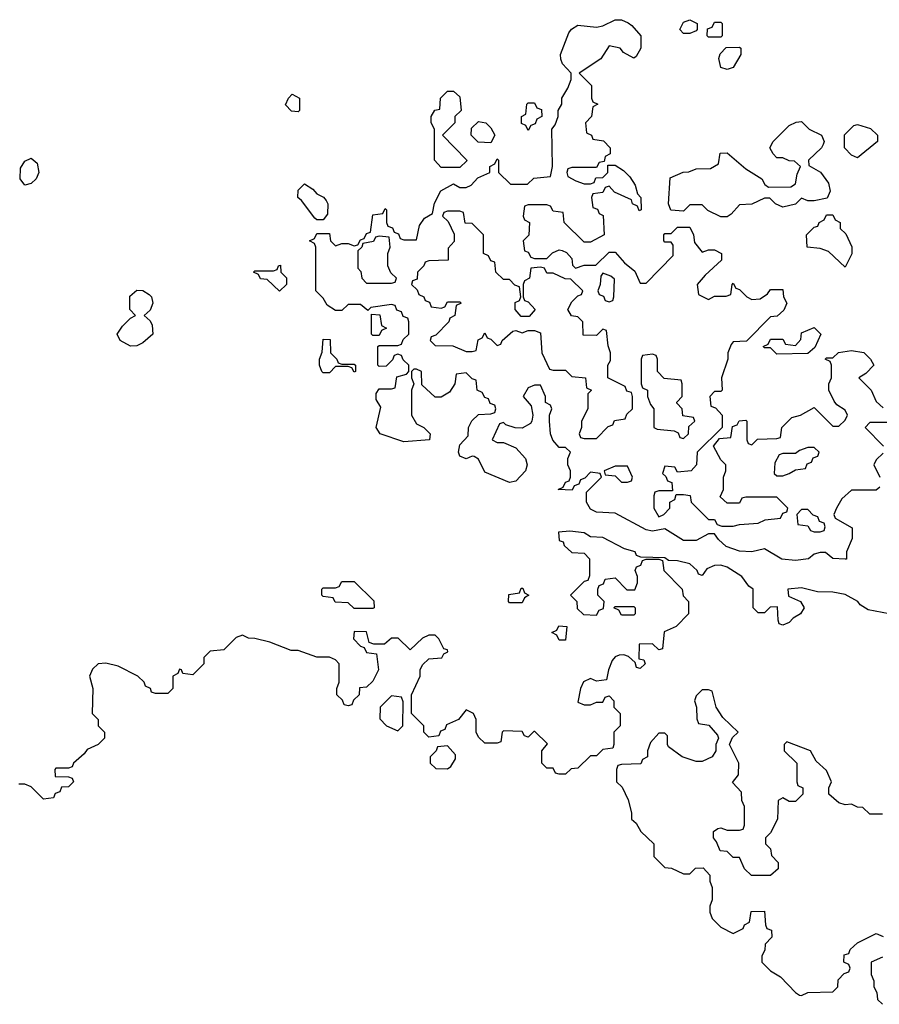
# Model space of a CAD drawing. Header units: inches. Extents: x 2722057 to 2913084, y 892730 to 1030005.
# Tile 17 of 231: x 2752013 to 2754780, y 1003294 to 1006462. Entities that reach past the tile are written whole.
import ezdxf

# ---------------------------------------------------------------- set-up
doc = ezdxf.new("R2010")
doc.units = ezdxf.units.IN
doc.header["$MEASUREMENT"] = 0
doc.layers.add('C7050', color=7, linetype='Continuous')

msp = doc.modelspace()

# ---------------------------------------------------------------- linework, layer by layer
at = {"layer": 'C7050', "color": 2, "elevation": 14}
for points in [[(2754782, 1004958), (2754770, 1004948), (2754690, 1004948), (2754659.6, 1004920.4), (2754642, 1004890), (2754634, 1004870), (2754638, 1004858), (2754692.7, 1004827.3), (2754692.7, 1004792.7), (2754674, 1004750), (2754674, 1004726), (2754670, 1004726), (2754630, 1004728), (2754607.3, 1004747.3), (2754590, 1004748), (2754570, 1004742), (2754552.4, 1004727.6), (2754510, 1004721.6), (2754466.7, 1004726.7), (2754410, 1004759.3), (2754370, 1004749.5), (2754330, 1004752), (2754287.3, 1004767.3), (2754262, 1004790), (2754250, 1004808), (2754230, 1004808), (2754190, 1004786), (2754150, 1004786.6), (2754090, 1004824), (2754050, 1004816), (2754030, 1004820.9), (2753930, 1004874), (2753870, 1004877), (2753850, 1004887), (2753837.2, 1004910), (2753838, 1004942), (2753886, 1004990), (2753882, 1005002), (2753850, 1005006), (2753832.7, 1004987.3), (2753818, 1004982), (2753812.7, 1004967.3), (2753798, 1004962), (2753791.6, 1004948.4), (2753746, 1004950), (2753762, 1004958), (2753770, 1004974), (2753782, 1004978), (2753786, 1004990), (2753786, 1005010), (2753778, 1005030), (2753778, 1005050), (2753786, 1005070), (2753770, 1005086), (2753750, 1005086), (2753729, 1005109), (2753722, 1005130), (2753718, 1005170), (2753718, 1005190), (2753726, 1005210), (2753722, 1005222), (2753706, 1005230), (2753706, 1005250), (2753690, 1005286), (2753670, 1005286), (2753650, 1005278), (2753634, 1005250), (2753659.6, 1005219.6), (2753664.7, 1005190), (2753662, 1005170), (2753656.9, 1005163.1), (2753630, 1005148), (2753608.4, 1005148.4), (2753578, 1005158), (2753570, 1005166), (2753558, 1005162), (2753534, 1005110), (2753550, 1005102), (2753570, 1005102), (2753610, 1005084.7), (2753641, 1005050), (2753646.8, 1005030), (2753640.7, 1005010), (2753610, 1004977.6), (2753590, 1004973), (2753510, 1005006), (2753490, 1005048), (2753476.4, 1005056.4), (2753470, 1005058), (2753450, 1005049.5), (2753430, 1005058), (2753425.2, 1005070), (2753430, 1005094), (2753456.4, 1005123.6), (2753458, 1005150), (2753468.9, 1005171.1), (2753490, 1005192), (2753530, 1005194), (2753542, 1005198), (2753546, 1005210), (2753542, 1005222), (2753527.3, 1005227.3), (2753522, 1005242), (2753510, 1005246), (2753502, 1005262), (2753486, 1005270), (2753482, 1005302), (2753470, 1005306), (2753450, 1005326), (2753418, 1005322), (2753414, 1005290), (2753396.9, 1005263.1), (2753370, 1005248), (2753350, 1005248), (2753307.3, 1005287.3), (2753306, 1005330), (2753290, 1005338), (2753282, 1005338), (2753274, 1005330), (2753274, 1005310), (2753282, 1005290), (2753274, 1005270), (2753274, 1005190), (2753290, 1005162), (2753314, 1005150), (2753334, 1005130), (2753332, 1005110), (2753250, 1005104.2), (2753173.2, 1005130), (2753160.5, 1005150), (2753175.3, 1005215.3), (2753160.4, 1005240.4), (2753160.4, 1005259.6), (2753170, 1005274), (2753210, 1005274), (2753222, 1005278), (2753227.3, 1005312.7), (2753258, 1005322), (2753266, 1005330), (2753266, 1005350), (2753247.3, 1005367.3), (2753242, 1005382), (2753230, 1005386), (2753218, 1005382), (2753212.7, 1005367.3), (2753192.7, 1005347.3), (2753170, 1005346), (2753166, 1005350), (2753166, 1005410), (2753170, 1005414), (2753230, 1005414), (2753242, 1005418), (2753247.3, 1005432.7), (2753266, 1005450), (2753266, 1005490), (2753262, 1005502), (2753247.3, 1005507.3), (2753242, 1005522), (2753227.3, 1005527.3), (2753222, 1005542), (2753210, 1005546), (2753143.6, 1005536.4), (2753134, 1005526), (2753110, 1005546), (2753070, 1005546), (2753050, 1005526), (2753030, 1005526), (2753003.1, 1005543.1), (2752990, 1005566), (2752966, 1005590), (2752966, 1005730), (2752962, 1005742), (2752946, 1005750), (2752962, 1005758), (2752970, 1005774), (2753010, 1005774), (2753014, 1005750), (2753030, 1005734), (2753050, 1005742), (2753070, 1005742), (2753090, 1005734), (2753102, 1005738), (2753110, 1005754), (2753122, 1005758), (2753130, 1005774), (2753142, 1005778), (2753150, 1005834), (2753182, 1005838), (2753190, 1005854), (2753194, 1005850), (2753194, 1005810), (2753198, 1005798), (2753212.7, 1005792.7), (2753218, 1005778), (2753232.7, 1005772.7), (2753238, 1005758), (2753250, 1005754), (2753290, 1005754), (2753300.4, 1005799.6), (2753316.4, 1005823.6), (2753342, 1005838), (2753348.4, 1005871.6), (2753368.7, 1005911.3), (2753410, 1005934), (2753430, 1005922), (2753450, 1005922), (2753466, 1005930), (2753487.3, 1005952.7), (2753526, 1005970), (2753526, 1005990), (2753542, 1005998), (2753550, 1006014), (2753554, 1006010), (2753554, 1005970), (2753592.7, 1005932.7), (2753647.3, 1005932.7), (2753668.4, 1005951.6), (2753722, 1005958), (2753728, 1005990), (2753726, 1006110), (2753736.4, 1006123.6), (2753746, 1006150), (2753746, 1006170), (2753758, 1006190), (2753758, 1006210), (2753778, 1006242), (2753788.7, 1006270), (2753788, 1006290), (2753760.2, 1006320.2), (2753754.6, 1006334.6), (2753754, 1006350), (2753780.2, 1006419.8), (2753788.9, 1006431.1), (2753810, 1006444.7), (2753870, 1006438), (2753890, 1006442), (2753930, 1006462), (2753950, 1006462), (2753971.6, 1006451.6), (2753983.6, 1006443.6), (2754012, 1006410), (2754012, 1006370), (2753996.9, 1006343.1), (2753990, 1006338), (2753956.4, 1006356.4), (2753946, 1006370), (2753910, 1006378), (2753883.6, 1006336.4), (2753814, 1006290), (2753854, 1006250), (2753854, 1006210), (2753858, 1006198), (2753874, 1006190), (2753858, 1006182), (2753854, 1006150), (2753834, 1006130), (2753838, 1006098), (2753854, 1006090), (2753858, 1006078), (2753892.7, 1006072.7), (2753914, 1006050), (2753914, 1006030), (2753898, 1006022), (2753894, 1006006), (2753878, 1006002), (2753870, 1005986), (2753790, 1005986), (2753778, 1005982), (2753774, 1005970), (2753778, 1005958), (2753803.6, 1005943.6), (2753830, 1005934), (2753850, 1005934), (2753862, 1005938), (2753867.3, 1005952.7), (2753890, 1005954), (2753906, 1005970), (2753906, 1005994), (2753930, 1005994), (2753956.9, 1005976.9), (2753976.9, 1005956.9), (2753994, 1005930), (2754002, 1005902), (2754012, 1005890), (2754014, 1005850), (2754007.3, 1005847.3), (2754002, 1005862), (2753986, 1005870), (2753982, 1005882), (2753927.3, 1005907.3), (2753910, 1005926), (2753898, 1005922), (2753890, 1005906), (2753858, 1005902), (2753854, 1005890), (2753858, 1005858), (2753872.7, 1005852.7), (2753878, 1005838), (2753891.6, 1005831.6), (2753894, 1005770), (2753850, 1005746), (2753830, 1005746), (2753766, 1005810), (2753762, 1005842), (2753730, 1005846), (2753722, 1005862), (2753710, 1005866), (2753650, 1005866), (2753638, 1005862), (2753634, 1005830), (2753638, 1005818), (2753654, 1005810), (2753651.6, 1005768.4), (2753634, 1005750), (2753638, 1005718), (2753650, 1005714), (2753658, 1005698), (2753670, 1005694), (2753710, 1005694), (2753728.4, 1005711.6), (2753750, 1005722), (2753759.6, 1005719.6), (2753772.7, 1005712.7), (2753790, 1005694), (2753792.7, 1005672.7), (2753802, 1005662), (2753830, 1005672), (2753867.3, 1005672.7), (2753910, 1005714), (2753930, 1005714), (2753959.6, 1005679.6), (2753992.7, 1005652.7), (2754010, 1005614), (2754030, 1005614), (2754116.4, 1005703.6), (2754116.4, 1005736.4), (2754110, 1005746), (2754090, 1005746), (2754086, 1005750), (2754086, 1005770), (2754090, 1005774), (2754110, 1005774), (2754130, 1005794), (2754170, 1005794), (2754182, 1005770), (2754184.7, 1005744.7), (2754210, 1005714), (2754230, 1005722), (2754250, 1005722), (2754272, 1005710), (2754272, 1005688), (2754219.6, 1005640.4), (2754194, 1005610), (2754198, 1005578), (2754230, 1005562), (2754250, 1005572), (2754287.3, 1005572.7), (2754302, 1005578), (2754306, 1005610), (2754310, 1005614), (2754318, 1005598), (2754330, 1005594), (2754354, 1005570), (2754370, 1005562), (2754396.4, 1005563.6), (2754420.4, 1005579.6), (2754430, 1005594), (2754470, 1005594), (2754472, 1005570), (2754482, 1005550), (2754472.7, 1005527.3), (2754451.6, 1005508.4), (2754430, 1005506), (2754352.7, 1005427.3), (2754310, 1005426), (2754303.6, 1005416.4), (2754292, 1005390), (2754292, 1005370), (2754272, 1005310), (2754274, 1005270), (2754270, 1005266), (2754250, 1005266), (2754234, 1005250), (2754238, 1005218), (2754252.7, 1005212.7), (2754274, 1005190), (2754274, 1005150), (2754194, 1005070), (2754192, 1005030), (2754174, 1005010), (2754130, 1005006), (2754122, 1005022), (2754090, 1005026), (2754082, 1005002), (2754092.7, 1004992.7), (2754098, 1004978), (2754112.7, 1004972.7), (2754114, 1004946), (2754070, 1004946), (2754058, 1004942), (2754054, 1004930), (2754054, 1004890), (2754070, 1004862), (2754086, 1004870), (2754106, 1004890), (2754106, 1004910), (2754122, 1004918), (2754126, 1004934), (2754150, 1004934), (2754171.1, 1004931.1), (2754174, 1004910), (2754230, 1004854), (2754250, 1004854), (2754258, 1004838), (2754272.7, 1004832.7), (2754310, 1004832), (2754330, 1004838), (2754390, 1004842), (2754412.7, 1004852.7), (2754462, 1004858), (2754470, 1004874), (2754482, 1004878), (2754486, 1004890), (2754450, 1004926), (2754350, 1004926), (2754338, 1004922), (2754330, 1004906), (2754290, 1004906), (2754267.3, 1004927.3), (2754278, 1004950), (2754278, 1004990), (2754286, 1005010), (2754286, 1005030), (2754270, 1005046), (2754246, 1005090), (2754266, 1005114), (2754302, 1005118), (2754307.3, 1005152.7), (2754322, 1005158), (2754328.4, 1005171.6), (2754350, 1005174), (2754354, 1005170), (2754354, 1005110), (2754358, 1005098), (2754370, 1005094), (2754388, 1005112), (2754450, 1005114), (2754462, 1005118), (2754466, 1005150), (2754498, 1005182), (2754526, 1005190), (2754570, 1005214), (2754630, 1005154), (2754650, 1005154), (2754670, 1005174), (2754678, 1005190), (2754670, 1005206), (2754643.1, 1005223.1), (2754634.6, 1005234.6), (2754618, 1005270), (2754618, 1005290), (2754626, 1005310), (2754626, 1005350), (2754622, 1005362), (2754606, 1005370), (2754610, 1005374), (2754630, 1005374), (2754648.4, 1005391.6), (2754690, 1005398), (2754730, 1005391.3), (2754752, 1005370), (2754762, 1005350), (2754736.9, 1005323.1), (2754714, 1005310), (2754754, 1005270), (2754770, 1005234), (2754792.7, 1005212.7)], [(2754810, 1005166), (2754750, 1005166), (2754734, 1005150), (2754794, 1005090)], [(2754792.7, 1005067.3), (2754770, 1005046), (2754762, 1005030), (2754782, 1004990)], [(2754812, 1004550), (2754743.6, 1004563.6), (2754718.8, 1004578.8), (2754711, 1004590), (2754670, 1004612.7), (2754630, 1004620.5), (2754581.4, 1004621.4), (2754530, 1004634), (2754486, 1004630), (2754487.3, 1004607.3), (2754526, 1004590), (2754538, 1004570), (2754526, 1004550), (2754503.1, 1004536.9), (2754490, 1004522), (2754470, 1004514), (2754458, 1004518), (2754454, 1004530), (2754452.7, 1004572.7), (2754428.4, 1004571.6), (2754410, 1004554), (2754390, 1004554), (2754374, 1004570), (2754374, 1004630), (2754359.6, 1004639.6), (2754338, 1004670), (2754290, 1004700.7), (2754270, 1004706.8), (2754250, 1004706), (2754224.7, 1004695.3), (2754210, 1004674), (2754198, 1004678), (2754194, 1004690), (2754170, 1004710.8), (2754130, 1004721), (2754102, 1004722), (2754090, 1004730.8), (2754012.7, 1004732.7), (2753998, 1004738), (2753994, 1004750), (2753959.8, 1004759.8), (2753890, 1004795.5), (2753850, 1004798), (2753830, 1004810.7), (2753784, 1004816), (2753747.3, 1004812.7), (2753750, 1004786), (2753762, 1004782), (2753766, 1004770), (2753790, 1004748), (2753830, 1004746), (2753847.3, 1004727.3), (2753847.3, 1004672.7), (2753842, 1004658), (2753830, 1004654), (2753786, 1004610), (2753806, 1004590), (2753807.3, 1004567.3), (2753828.4, 1004548.4), (2753870, 1004546), (2753878, 1004562), (2753892.7, 1004567.3), (2753894, 1004590), (2753874, 1004610), (2753874, 1004630), (2753878, 1004642), (2753892.7, 1004647.3), (2753898, 1004662), (2753930, 1004666), (2753967.3, 1004627.3), (2753992.7, 1004627.3), (2754002, 1004650), (2754002, 1004670), (2753994, 1004690), (2753998, 1004702), (2754012.7, 1004707.3), (2754018, 1004722), (2754030, 1004726), (2754070, 1004726), (2754082, 1004722), (2754086, 1004690), (2754146, 1004630), (2754148.4, 1004608.4), (2754166, 1004590), (2754166, 1004550), (2754126, 1004510), (2754087.3, 1004492.7), (2754082, 1004438), (2754070, 1004434), (2754050, 1004454), (2754007.3, 1004452.7), (2754006, 1004406), (2754022, 1004402), (2754026, 1004390), (2754010, 1004374), (2753998, 1004378), (2753994, 1004394), (2753972.7, 1004412.7), (2753958, 1004418), (2753943.1, 1004416.9), (2753930, 1004412), (2753920.2, 1004399.8), (2753908, 1004370), (2753902, 1004338), (2753870, 1004334), (2753850, 1004342), (2753828.4, 1004331.6), (2753818, 1004310), (2753810, 1004266), (2753830, 1004258), (2753850, 1004258), (2753870, 1004266), (2753890, 1004266), (2753898, 1004282), (2753910, 1004286), (2753926, 1004270), (2753926, 1004250), (2753946, 1004230), (2753946, 1004190), (2753926, 1004170), (2753926, 1004130), (2753922, 1004118), (2753890, 1004114), (2753870, 1004094), (2753850, 1004094), (2753810, 1004054), (2753788.4, 1004051.6), (2753770, 1004034), (2753750, 1004034), (2753738, 1004038), (2753730, 1004054), (2753710, 1004054), (2753694, 1004070), (2753694, 1004110), (2753712, 1004132), (2753671.6, 1004171.6), (2753668.4, 1004171.6), (2753650, 1004154), (2753638, 1004158), (2753630, 1004172), (2753570, 1004174), (2753566, 1004170), (2753562, 1004138), (2753550, 1004134), (2753510, 1004134), (2753490, 1004154), (2753482, 1004170), (2753482, 1004210), (2753474, 1004230), (2753450, 1004242), (2753426, 1004210), (2753387.3, 1004192.7), (2753382, 1004178), (2753367.3, 1004172.7), (2753362, 1004158), (2753330, 1004154), (2753314, 1004170), (2753314, 1004190), (2753274, 1004230), (2753274, 1004290), (2753302, 1004350), (2753302, 1004370), (2753310, 1004386), (2753330, 1004406), (2753371.6, 1004408.4), (2753378, 1004422), (2753391.6, 1004428.4), (2753390, 1004434), (2753378, 1004438), (2753362, 1004470), (2753350, 1004482), (2753330, 1004482), (2753310, 1004472), (2753270, 1004434), (2753231.6, 1004471.6), (2753210, 1004472), (2753187.3, 1004452.7), (2753152.7, 1004452.7), (2753138, 1004458), (2753130, 1004492), (2753090, 1004494), (2753088, 1004470), (2753110, 1004446), (2753122, 1004442), (2753130, 1004426), (2753162, 1004422), (2753168, 1004370), (2753150, 1004334), (2753130, 1004314), (2753107.3, 1004312.7), (2753106, 1004290), (2753087.3, 1004272.7), (2753082, 1004258), (2753070, 1004254), (2753058, 1004258), (2753052.7, 1004272.7), (2753034, 1004290), (2753034, 1004310), (2753042, 1004330), (2753042, 1004390), (2753030, 1004402), (2753010, 1004411.3), (2752970, 1004411.3), (2752910, 1004432), (2752887.3, 1004432.7), (2752818.8, 1004458.8), (2752770, 1004471.3), (2752750, 1004472), (2752730, 1004482), (2752710, 1004474), (2752670, 1004434), (2752626, 1004430), (2752606, 1004410), (2752606, 1004390), (2752570, 1004354), (2752538, 1004358), (2752534, 1004370), (2752527.3, 1004372.7), (2752522, 1004358), (2752506, 1004350), (2752506, 1004310), (2752490, 1004294), (2752450, 1004294), (2752438, 1004298), (2752434, 1004310), (2752418, 1004318), (2752414, 1004330), (2752394, 1004350), (2752330, 1004382), (2752290, 1004392), (2752266, 1004390), (2752247.3, 1004372.7), (2752238, 1004350), (2752248.7, 1004310), (2752246, 1004230), (2752266, 1004210), (2752266, 1004190), (2752286, 1004170), (2752286, 1004150), (2752266, 1004130), (2752230, 1004114), (2752220.4, 1004099.6), (2752186, 1004070), (2752182, 1004058), (2752170, 1004054), (2752130, 1004054), (2752126, 1004050), (2752127.3, 1004027.3), (2752170, 1004026), (2752182, 1004022), (2752186, 1004010), (2752170, 1003994), (2752147.3, 1003992.7), (2752142, 1003978), (2752127.3, 1003972.7), (2752122, 1003958), (2752090, 1003954), (2752050, 1003994), (2752030, 1004002), (2752010, 1004002)], [(2754790, 1003906), (2754750, 1003906), (2754727.3, 1003927.3), (2754710, 1003928), (2754690, 1003938), (2754670, 1003935.3), (2754650, 1003942), (2754618, 1003970), (2754618, 1003990), (2754626, 1004010), (2754610, 1004046), (2754576.4, 1004076.4), (2754558, 1004110), (2754482, 1004138), (2754474, 1004130), (2754474, 1004110), (2754514, 1004070), (2754514, 1004010), (2754518, 1003998), (2754534, 1003990), (2754534, 1003970), (2754510, 1003946), (2754490, 1003946), (2754470, 1003958), (2754454, 1003950), (2754452, 1003890), (2754430, 1003846), (2754414, 1003830), (2754414, 1003810), (2754430, 1003794), (2754432.7, 1003772.7), (2754454, 1003750), (2754454, 1003730), (2754430, 1003708), (2754368.4, 1003708.4), (2754346, 1003730), (2754330, 1003766), (2754310, 1003766), (2754290, 1003786), (2754267.3, 1003787.3), (2754256.4, 1003816.4), (2754246, 1003830), (2754246, 1003850), (2754260.4, 1003859.6), (2754270, 1003862), (2754290, 1003854), (2754330, 1003854), (2754342, 1003858), (2754346, 1003870), (2754346, 1003930), (2754338, 1003950), (2754336.4, 1003976.4), (2754308, 1004008), (2754327.3, 1004032.7), (2754328, 1004070), (2754298, 1004130), (2754307.3, 1004152.7), (2754326, 1004170), (2754276.4, 1004216.4), (2754255.3, 1004250), (2754242, 1004302), (2754230, 1004306), (2754210, 1004306), (2754190, 1004286), (2754184.7, 1004270), (2754192, 1004250), (2754192.7, 1004212.7), (2754198, 1004198), (2754231.6, 1004191.6), (2754259.6, 1004159.6), (2754262, 1004150), (2754254, 1004130), (2754254, 1004110), (2754242, 1004090), (2754210, 1004075.3), (2754190, 1004075.3), (2754146, 1004090), (2754102, 1004122), (2754098, 1004130), (2754098, 1004158), (2754090, 1004166), (2754070, 1004166), (2754043.6, 1004136.4), (2754034, 1004110), (2754034, 1004090), (2754018, 1004082), (2754012.7, 1004067.3), (2753950, 1004066), (2753938, 1004062), (2753934, 1004050), (2753934, 1004010), (2753952.7, 1003992.7), (2753971.6, 1003951.6), (2753982, 1003910), (2753982, 1003890), (2753996.9, 1003876.9), (2754012, 1003850), (2754054, 1003810), (2754054, 1003770), (2754090, 1003734), (2754111.6, 1003731.6), (2754150, 1003714), (2754170, 1003714), (2754188.4, 1003731.6), (2754212.7, 1003732.7), (2754234, 1003710), (2754234, 1003690), (2754242, 1003670), (2754242, 1003630), (2754234, 1003610), (2754234, 1003590), (2754242, 1003570), (2754270, 1003542), (2754310, 1003522), (2754342, 1003538), (2754346, 1003550), (2754362, 1003558), (2754367.3, 1003592.7), (2754410, 1003594), (2754414, 1003550), (2754418, 1003538), (2754432.7, 1003532.7), (2754434, 1003510), (2754412.7, 1003487.3), (2754411.6, 1003468.4), (2754402, 1003450), (2754402, 1003430), (2754430, 1003402), (2754462, 1003382), (2754510, 1003332), (2754523.6, 1003323.6), (2754530, 1003322), (2754550, 1003332), (2754630, 1003334), (2754646, 1003350), (2754647.3, 1003372.7), (2754667.3, 1003392.7), (2754682, 1003398), (2754686, 1003410), (2754682, 1003422), (2754666, 1003430), (2754667.3, 1003452.7), (2754682, 1003458), (2754686, 1003470), (2754710, 1003492), (2754770, 1003522), (2754792.7, 1003512.7)], [(2754790, 1003446), (2754754, 1003430), (2754754, 1003390), (2754762, 1003370), (2754762, 1003350), (2754771.6, 1003331.6), (2754774, 1003310), (2754790, 1003294)]]:
    msp.add_lwpolyline(points, dxfattribs=at)
for points in [[(2754150, 1006418), (2754138, 1006430), (2754150, 1006454), (2754170, 1006462), (2754194, 1006450), (2754194, 1006430), (2754190, 1006426), (2754170, 1006418)], [(2754230, 1006406), (2754226, 1006410), (2754227.3, 1006432.7), (2754242, 1006438), (2754250, 1006454), (2754270, 1006454), (2754274, 1006450), (2754274, 1006410), (2754270, 1006406)], [(2754290, 1006302), (2754270, 1006308), (2754263.1, 1006336.9), (2754268, 1006352), (2754287.3, 1006372.7), (2754330, 1006374), (2754334, 1006370), (2754334, 1006350), (2754310, 1006308)], [(2752910, 1006166), (2752888, 1006168), (2752868.4, 1006188.4), (2752878, 1006210), (2752890, 1006222), (2752914, 1006210), (2752914, 1006170)], [(2753370, 1005986), (2753348, 1006010), (2753348, 1006110), (2753338, 1006130), (2753338, 1006150), (2753348.9, 1006171.1), (2753366, 1006174), (2753368, 1006210), (2753390, 1006232), (2753410, 1006232), (2753430, 1006214), (2753434, 1006170), (2753414, 1006150), (2753414, 1006130), (2753374, 1006090), (2753451.6, 1006011.6), (2753452, 1006008), (2753430, 1005986)], [(2753650, 1006106), (2753642, 1006122), (2753628.4, 1006128.4), (2753628, 1006150), (2753642, 1006158), (2753646, 1006190), (2753650, 1006194), (2753670, 1006194), (2753678, 1006178), (2753692.7, 1006172.7), (2753694, 1006150), (2753678, 1006142), (2753672.7, 1006127.3), (2753658, 1006122)], [(2753530, 1006066), (2753488.4, 1006068.4), (2753466, 1006090), (2753467.3, 1006112.7), (2753490, 1006134), (2753514, 1006130), (2753530, 1006114), (2753542, 1006090)], [(2754550, 1005879), (2754530, 1005888), (2754510, 1005868), (2754470, 1005859), (2754446, 1005870), (2754427.3, 1005887.3), (2754410, 1005888), (2754370, 1005868), (2754330, 1005866), (2754303.6, 1005836.4), (2754290, 1005828), (2754270, 1005828), (2754228.4, 1005848.4), (2754210, 1005866), (2754170, 1005866), (2754150, 1005846), (2754108.7, 1005848.7), (2754102, 1005870), (2754107.3, 1005952.7), (2754148.4, 1005971.6), (2754167.3, 1005972.7), (2754190, 1005982), (2754236.4, 1005983.6), (2754262, 1005998), (2754267.3, 1006032.7), (2754290, 1006034), (2754350, 1005982), (2754402, 1005950), (2754411.6, 1005931.6), (2754423.6, 1005923.6), (2754495.3, 1005924.7), (2754510, 1005934), (2754515.3, 1005964.7), (2754526, 1005990), (2754507.3, 1006007.3), (2754490, 1006008), (2754470, 1006018), (2754450, 1006018), (2754438, 1006030), (2754428, 1006050), (2754438, 1006070), (2754490, 1006122), (2754512.7, 1006132.7), (2754530, 1006134), (2754554, 1006110), (2754594, 1006090), (2754602, 1006070), (2754599.6, 1006060.4), (2754594, 1006050), (2754552, 1006010), (2754552.7, 1005992.7), (2754591.1, 1005971.1), (2754616, 1005936), (2754622, 1005910), (2754612, 1005888), (2754570, 1005879)], [(2754710, 1006018), (2754690, 1006026), (2754668, 1006050), (2754668.4, 1006091.6), (2754698, 1006122), (2754710, 1006124.7), (2754752, 1006112), (2754774, 1006090), (2754774, 1006070)], [(2752030, 1005929.6), (2752014.5, 1005950), (2752015.6, 1005984.4), (2752030, 1006007.3), (2752050, 1006016.3), (2752070, 1006000.7), (2752074.7, 1005970), (2752066.7, 1005950), (2752050, 1005934.7)], [(2752970, 1005818), (2752963.1, 1005823.1), (2752920.4, 1005880.4), (2752908, 1005890), (2752910, 1005914), (2752930, 1005934), (2752956.9, 1005916.9), (2752970, 1005902), (2752991.3, 1005891.3), (2752999.8, 1005879.8), (2753004.7, 1005870), (2753003.6, 1005836.4), (2752990, 1005818)], [(2753430, 1005846), (2753390, 1005846), (2753378, 1005842), (2753374, 1005830), (2753392.7, 1005812.7), (2753412, 1005772), (2753411.6, 1005748.4), (2753392.7, 1005727.3), (2753392, 1005688), (2753330, 1005686), (2753318, 1005682), (2753314, 1005670), (2753294, 1005650), (2753292.7, 1005627.3), (2753278, 1005622), (2753274, 1005610), (2753292.7, 1005592.7), (2753298, 1005578), (2753314, 1005570), (2753318, 1005558), (2753332.7, 1005552.7), (2753338, 1005538), (2753370, 1005534), (2753382, 1005538), (2753390, 1005554), (2753430, 1005554), (2753434, 1005550), (2753418, 1005542), (2753414, 1005510), (2753398, 1005502), (2753394, 1005490), (2753352.7, 1005447.3), (2753338, 1005442), (2753334, 1005430), (2753350, 1005414), (2753407.3, 1005412.7), (2753450, 1005394), (2753470, 1005394), (2753482, 1005398), (2753488.4, 1005431.6), (2753502, 1005438), (2753510, 1005454), (2753518, 1005438), (2753530, 1005434), (2753550, 1005414), (2753562, 1005418), (2753566, 1005430), (2753600.4, 1005459.6), (2753610, 1005462), (2753630, 1005454), (2753650, 1005462), (2753670, 1005462), (2753690, 1005454), (2753694, 1005390), (2753718, 1005338), (2753730, 1005334), (2753770, 1005334), (2753790, 1005314), (2753834, 1005310), (2753838, 1005278), (2753854, 1005270), (2753842, 1005258), (2753842, 1005210), (2753822, 1005170), (2753822, 1005150), (2753814, 1005130), (2753818, 1005118), (2753830, 1005114), (2753870, 1005114), (2753907.3, 1005152.7), (2753922, 1005158), (2753927.3, 1005172.7), (2753962, 1005178), (2753967.3, 1005192.7), (2753986, 1005210), (2753986, 1005250), (2753982, 1005262), (2753967.3, 1005267.3), (2753962, 1005282), (2753906, 1005310), (2753906, 1005350), (2753914.6, 1005365.4), (2753915.3, 1005390), (2753907.3, 1005412.7), (2753902, 1005462), (2753890, 1005466), (2753870, 1005446), (2753827.3, 1005447.3), (2753826, 1005490), (2753810, 1005506), (2753788.9, 1005508.9), (2753778, 1005530), (2753790, 1005554), (2753810, 1005574), (2753822, 1005578), (2753826, 1005590), (2753787.3, 1005627.3), (2753768.4, 1005628.4), (2753730, 1005646), (2753710, 1005646), (2753702, 1005662), (2753690, 1005666), (2753658, 1005662), (2753654, 1005630), (2753638, 1005622), (2753634, 1005610), (2753634, 1005570), (2753638, 1005558), (2753650, 1005554), (2753672, 1005530), (2753652.7, 1005507.3), (2753627.3, 1005507.3), (2753608, 1005530), (2753608, 1005552), (2753622, 1005558), (2753626, 1005570), (2753622, 1005602), (2753607.3, 1005607.3), (2753590, 1005626), (2753570, 1005626), (2753546, 1005650), (2753542, 1005682), (2753530, 1005686), (2753522, 1005702), (2753506, 1005710), (2753506, 1005770), (2753470, 1005806), (2753447.3, 1005807.3), (2753442, 1005842)], [(2754670, 1005666), (2754616.4, 1005716.4), (2754590, 1005726), (2754548, 1005730), (2754546, 1005770), (2754570, 1005794), (2754582, 1005798), (2754586, 1005810), (2754602, 1005818), (2754610, 1005834), (2754630, 1005834), (2754638, 1005818), (2754654, 1005810), (2754654, 1005790), (2754672.7, 1005772.7), (2754691.6, 1005731.6), (2754691.6, 1005708.4)], [(2753170, 1005766), (2753158, 1005762), (2753151.6, 1005748.4), (2753118, 1005742), (2753114, 1005730), (2753102, 1005718), (2753102, 1005662), (2753111.6, 1005651.6), (2753114, 1005630), (2753130, 1005614), (2753210, 1005614), (2753222, 1005618), (2753226, 1005630), (2753207.3, 1005647.3), (2753198, 1005670), (2753198, 1005710), (2753206, 1005730), (2753202, 1005762)], [(2752850, 1005588), (2752810, 1005626), (2752788.4, 1005628.4), (2752782, 1005642), (2752766, 1005650), (2752770, 1005654), (2752830, 1005654), (2752842, 1005658), (2752846, 1005670), (2752852.7, 1005672.7), (2752854, 1005650), (2752871.6, 1005631.6), (2752872, 1005610)], [(2753890, 1005646), (2753883.6, 1005636.4), (2753882, 1005610), (2753874, 1005590), (2753878, 1005578), (2753892.7, 1005572.7), (2753898, 1005558), (2753910, 1005554), (2753922, 1005558), (2753926, 1005570), (2753927.3, 1005627.3), (2753916.4, 1005636.4)], [(2752370, 1005411.6), (2752337, 1005430), (2752327, 1005450), (2752343.7, 1005476.3), (2752370, 1005502), (2752386, 1005510), (2752368, 1005530), (2752368, 1005572), (2752390, 1005592), (2752410, 1005591), (2752430, 1005578), (2752438, 1005570), (2752442, 1005550), (2752432.7, 1005527.3), (2752414, 1005510), (2752432.7, 1005492.7), (2752439.6, 1005479.6), (2752442, 1005450), (2752410, 1005422.7), (2752390, 1005412.3)], [(2753150, 1005446), (2753146, 1005450), (2753146, 1005514), (2753172.7, 1005512.7), (2753178, 1005478), (2753194, 1005470), (2753178, 1005462), (2753170, 1005446)], [(2754450, 1005386), (2754430, 1005406), (2754410, 1005406), (2754406, 1005410), (2754422, 1005418), (2754430, 1005434), (2754470, 1005434), (2754478, 1005418), (2754510, 1005414), (2754527.3, 1005432.7), (2754530, 1005454), (2754570, 1005472), (2754592, 1005450), (2754572.7, 1005407.3), (2754550, 1005388)], [(2753050, 1005354), (2753090, 1005354), (2753094, 1005350), (2753094, 1005330), (2753090, 1005328), (2753082, 1005342), (2753070, 1005346), (2753030, 1005346), (2753010, 1005326), (2752990, 1005326), (2752986, 1005330), (2752978, 1005350), (2752978, 1005370), (2752987.3, 1005392.7), (2752990, 1005434), (2753012.7, 1005432.7), (2753014, 1005390), (2753034, 1005370), (2753038, 1005358)], [(2754050, 1005386), (2754018, 1005382), (2754014, 1005370), (2754014, 1005290), (2754018, 1005278), (2754034, 1005270), (2754034, 1005250), (2754043.6, 1005223.6), (2754054, 1005210), (2754054, 1005150), (2754064.7, 1005144.7), (2754119.6, 1005139.6), (2754132.7, 1005132.7), (2754138, 1005118), (2754150, 1005114), (2754166, 1005130), (2754167.3, 1005152.7), (2754186, 1005170), (2754182, 1005182), (2754147.3, 1005187.3), (2754146, 1005210), (2754128.4, 1005228.4), (2754128.4, 1005231.6), (2754146, 1005250), (2754146, 1005290), (2754142, 1005302), (2754087.3, 1005307.3), (2754066, 1005330), (2754066, 1005370), (2754062, 1005382)], [(2754570, 1005086), (2754550, 1005086), (2754523.6, 1005076.4), (2754510, 1005066), (2754470, 1005066), (2754458, 1005062), (2754443.6, 1005036.4), (2754442, 1005002), (2754450, 1004994), (2754470, 1004994), (2754490, 1005002), (2754510, 1005014), (2754542, 1005018), (2754547.3, 1005032.7), (2754562, 1005038), (2754567.3, 1005052.7), (2754582, 1005058), (2754586, 1005070)], [(2753970, 1005026), (2753930, 1005026), (2753894, 1005010), (2753898, 1004998), (2753930, 1004994), (2753950, 1004974), (2753970, 1004974), (2753982, 1004978), (2753986, 1004990)], [(2754550, 1004886), (2754530, 1004886), (2754514, 1004870), (2754518, 1004838), (2754550, 1004834), (2754558, 1004818), (2754570, 1004814), (2754590, 1004814), (2754602, 1004818), (2754606, 1004830), (2754602, 1004842), (2754587.3, 1004847.3), (2754582, 1004862), (2754567.3, 1004867.3)], [(2753090, 1004568), (2753070, 1004586), (2753028.4, 1004588.4), (2753022, 1004602), (2752990, 1004606), (2752986, 1004610), (2752986, 1004630), (2752990, 1004634), (2753030, 1004634), (2753042, 1004638), (2753050, 1004654), (2753090, 1004654), (2753152.7, 1004592.7), (2753154, 1004570), (2753150, 1004568)], [(2753590, 1004586), (2753586, 1004590), (2753587.3, 1004612.7), (2753622, 1004618), (2753627.3, 1004632.7), (2753632.7, 1004632.7), (2753638, 1004618), (2753652, 1004610), (2753638, 1004602), (2753630, 1004586)], [(2753950, 1004546), (2753942, 1004562), (2753926, 1004570), (2753930, 1004574), (2753990, 1004574), (2753994, 1004570), (2753994, 1004550), (2753990, 1004546)], [(2753750, 1004466), (2753742, 1004482), (2753726, 1004490), (2753742, 1004498), (2753748.4, 1004511.6), (2753774, 1004510), (2753770, 1004466)], [(2753210, 1004286), (2753174, 1004250), (2753172.7, 1004212.7), (2753194, 1004190), (2753230, 1004174), (2753246, 1004190), (2753247.3, 1004267.3), (2753242, 1004282)], [(2753390, 1004126), (2753358, 1004122), (2753354, 1004110), (2753334, 1004090), (2753334, 1004070), (2753352.7, 1004052.7), (2753390, 1004052), (2753400.4, 1004059.6), (2753416.4, 1004083.6), (2753416.4, 1004096.4)]]:
    msp.add_lwpolyline(points, close=True, dxfattribs=at)

doc.saveas('drawing.dxf')
